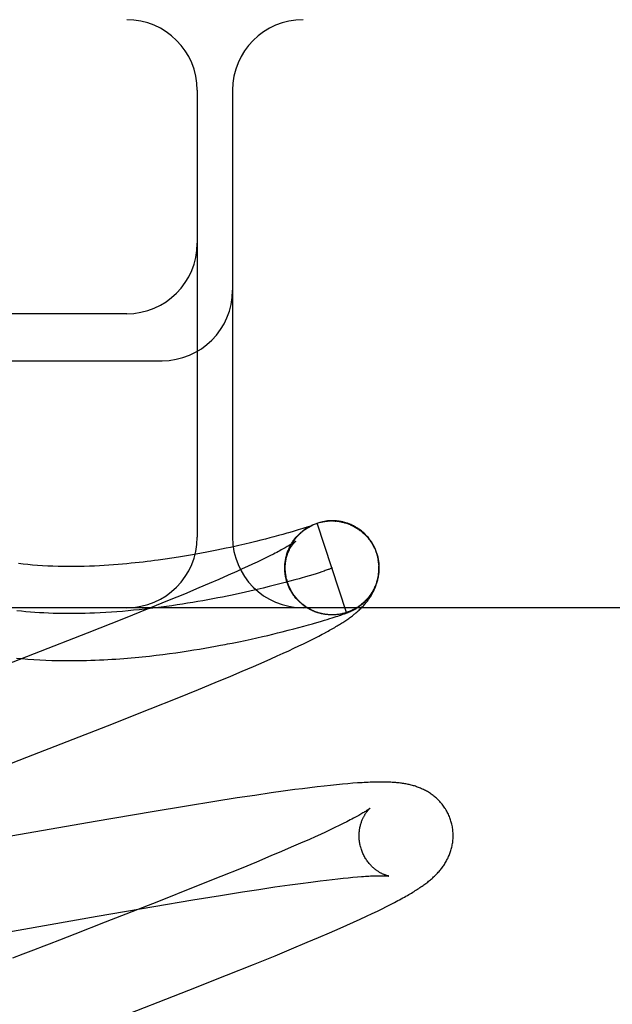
# Model space of a CAD drawing. Header units: inches. Extents: x 0 to 204, y 0 to 132.
# Tile 76 of 99: x 63.014 to 63.14, y 50.75 to 50.96. Entities that reach past the tile are written whole.
import ezdxf

# ---------------------------------------------------------------- set-up
doc = ezdxf.new("R2010")
doc.units = ezdxf.units.IN
doc.header["$LTSCALE"] = 11.243375
doc.header["$MEASUREMENT"] = 0
doc.linetypes.add('HIDDEN', pattern=[0.2, 0.1, -0.1])
doc.layers.add('DEFAULT_2', color=8, linetype='HIDDEN')

msp = doc.modelspace()

# ---------------------------------------------------------------- linework, layer by layer
at = {"layer": 'DEFAULT_2', "color": 8, "linetype": 'HIDDEN'}
for p, q in [((64.67401, 50.95952), (62.17903, 50.95952)), ((63.05151, 50.94452), (63.05151, 50.84952)), ((63.05901, 50.94452), (63.05901, 50.84952)), ((63.03651, 50.89702), (62.92651, 50.89702)), ((62.92651, 50.88702), (63.04401, 50.88702)), ((63.07513, 50.85174), (63.07484, 50.85165)), ((63.07511, 50.85164), (63.07534, 50.85177)), ((63.07537, 50.85182), (63.07513, 50.85174)), ((63.07529, 50.85175), (63.07552, 50.85187)), ((63.07558, 50.85189), (63.07537, 50.85182)), ((63.07548, 50.85185), (63.07571, 50.85196)), ((63.07575, 50.85195), (63.07558, 50.85189)), ((63.07567, 50.85195), (63.07589, 50.85205)), ((63.07586, 50.85199), (63.07575, 50.85195)), ((63.07582, 50.85195), (63.07588, 50.85198)), ((63.07586, 50.85204), (63.07608, 50.85214)), ((63.07595, 50.85202), (63.07586, 50.85199)), ((63.07588, 50.85198), (63.07593, 50.85201)), ((63.07593, 50.85201), (63.07598, 50.85203)), ((63.07602, 50.85205), (63.07595, 50.85202)), ((63.07607, 50.85207), (63.07602, 50.85205)), ((63.07605, 50.85213), (63.07627, 50.85222)), ((63.07606, 50.85206), (63.07608, 50.85207)), ((63.07611, 50.85208), (63.07607, 50.85207)), ((63.07609, 50.85208), (63.0761, 50.85208)), ((63.07611, 50.85208), (63.07612, 50.85209)), ((63.07613, 50.85209), (63.07612, 50.85209)), ((63.07613, 50.85209), (63.07613, 50.85209)), ((63.07614, 50.85209), (63.07613, 50.85209)), ((63.08323, 50.83349), (63.07704, 50.85251)), ((63.0789, 50.85292), (63.07883, 50.85291)), ((63.0791, 50.85295), (63.07903, 50.85294)), ((63.07931, 50.85297), (63.07924, 50.85296)), ((63.07964, 50.85297), (63.07984, 50.85298)), ((63.08004, 50.85298), (63.08025, 50.85298)), ((63.08086, 50.85295), (63.08106, 50.85294)), ((63.081, 50.85297), (63.08087, 50.85298)), ((63.08106, 50.85296), (63.08127, 50.85293)), ((63.08147, 50.85291), (63.08167, 50.85288)), ((63.0688, 50.84986), (63.06777, 50.84958)), ((63.06972, 50.85011), (63.0688, 50.84986)), ((63.07055, 50.85035), (63.06972, 50.85011)), ((63.07094, 50.85046), (63.07055, 50.85035)), ((63.07167, 50.85067), (63.07094, 50.85046)), ((63.07233, 50.85087), (63.07167, 50.85067)), ((63.07294, 50.85105), (63.07233, 50.85087)), ((63.07348, 50.85121), (63.07294, 50.85105)), ((63.07397, 50.85137), (63.07348, 50.85121)), ((63.07439, 50.8515), (63.07397, 50.85137)), ((63.07493, 50.85154), (63.07516, 50.85167)), ((63.05948, 50.84756), (63.05857, 50.84736)), ((63.06036, 50.84776), (63.05948, 50.84756)), ((63.06162, 50.84805), (63.06036, 50.84776)), ((63.06281, 50.84833), (63.06162, 50.84805)), ((63.06394, 50.8486), (63.06281, 50.84833)), ((63.065, 50.84887), (63.06394, 50.8486)), ((63.066, 50.84912), (63.065, 50.84887)), ((63.06692, 50.84936), (63.066, 50.84912)), ((63.06777, 50.84958), (63.06692, 50.84936)), ((63.04879, 50.84548), (63.04749, 50.84527)), ((63.05004, 50.8457), (63.04879, 50.84548)), ((63.05124, 50.84591), (63.05004, 50.8457)), ((63.05239, 50.84612), (63.05124, 50.84591)), ((63.05351, 50.84633), (63.05239, 50.84612)), ((63.0546, 50.84654), (63.05351, 50.84633)), ((63.05564, 50.84675), (63.0546, 50.84654)), ((63.05665, 50.84696), (63.05564, 50.84675)), ((63.05763, 50.84716), (63.05665, 50.84696)), ((63.05857, 50.84736), (63.05763, 50.84716)), ((63.06695, 50.84554), (63.06612, 50.84512)), ((63.06772, 50.84593), (63.06695, 50.84554)), ((63.07042, 50.84536), (63.0705, 50.8456)), ((63.07047, 50.84556), (63.07056, 50.8458)), ((63.07052, 50.84577), (63.07062, 50.846)), ((63.07059, 50.84597), (63.07068, 50.8462)), ((63.07065, 50.84617), (63.07075, 50.84639)), ((63.07072, 50.84637), (63.07082, 50.84659)), ((63.07079, 50.84657), (63.07087, 50.84677)), ((63.08963, 50.84611), (63.08977, 50.84566)), ((63.08996, 50.84529), (63.08973, 50.8461)), ((63.08977, 50.84566), (63.09002, 50.84453)), ((63.04613, 50.84506), (63.0447, 50.84485)), ((63.04749, 50.84527), (63.04613, 50.84506)), ((63.06327, 50.84376), (63.06221, 50.84327)), ((63.06428, 50.84424), (63.06327, 50.84376)), ((63.06523, 50.84469), (63.06428, 50.84424)), ((63.06612, 50.84512), (63.06523, 50.84469)), ((63.05807, 50.84141), (63.0561, 50.84055)), ((63.05992, 50.84223), (63.05807, 50.84141)), ((63.06109, 50.84276), (63.05992, 50.84223)), ((63.06221, 50.84327), (63.06109, 50.84276)), ((63.07018, 50.84211), (63.07015, 50.84241)), ((63.07016, 50.84258), (63.07016, 50.84294)), ((63.07016, 50.84235), (63.07016, 50.84274)), ((63.0702, 50.84188), (63.07017, 50.8422)), ((63.07531, 50.84132), (63.0745, 50.84108)), ((63.07607, 50.84155), (63.07531, 50.84132)), ((63.07677, 50.84176), (63.07607, 50.84155)), ((63.07741, 50.84197), (63.07677, 50.84176)), ((63.07799, 50.84215), (63.07741, 50.84197)), ((63.07851, 50.84233), (63.07799, 50.84215)), ((63.05401, 50.83965), (63.05183, 50.83872)), ((63.0561, 50.84055), (63.05401, 50.83965)), ((63.06795, 50.8393), (63.06677, 50.839)), ((63.06909, 50.83959), (63.06795, 50.8393)), ((63.07018, 50.83988), (63.06909, 50.83959)), ((63.07123, 50.84016), (63.07018, 50.83988)), ((63.0705, 50.84032), (63.07034, 50.84098)), ((63.07223, 50.84043), (63.07123, 50.84016)), ((63.07317, 50.8407), (63.07223, 50.84043)), ((63.04876, 50.83744), (63.04551, 50.8361)), ((63.05183, 50.83872), (63.04876, 50.83744)), ((63.06554, 50.8387), (63.06428, 50.8384)), ((63.06677, 50.839), (63.06554, 50.8387)), ((63.07182, 50.83748), (63.07167, 50.83768)), ((63.07193, 50.83731), (63.07178, 50.83751)), ((63.07205, 50.83714), (63.07189, 50.83733)), ((63.07217, 50.83698), (63.07201, 50.83716)), ((63.04551, 50.8361), (63.04123, 50.83436)), ((63.0723, 50.83681), (63.07214, 50.837)), ((63.07243, 50.83665), (63.07226, 50.83683)), ((63.07256, 50.83649), (63.07239, 50.83667)), ((63.0727, 50.83634), (63.07252, 50.83651)), ((63.07284, 50.83619), (63.07266, 50.83636)), ((63.07298, 50.83604), (63.0728, 50.8362)), ((63.07312, 50.83589), (63.07294, 50.83605)), ((63.07327, 50.83575), (63.07309, 50.83591)), ((63.07342, 50.83561), (63.07323, 50.83576)), ((63.07358, 50.83547), (63.07338, 50.83562)), ((63.07373, 50.83533), (63.07354, 50.83548)), ((63.07389, 50.8352), (63.0737, 50.83535)), ((63.07405, 50.83508), (63.07386, 50.83522)), ((63.07422, 50.83495), (63.07402, 50.83509)), ((63.07439, 50.83483), (63.07418, 50.83496)), ((63.92651, 50.83452), (62.92651, 50.83452)), ((63.04123, 50.83436), (63.03579, 50.83217)), ((63.07455, 50.83471), (63.07435, 50.83484)), ((63.07473, 50.8346), (63.07452, 50.83472)), ((63.0749, 50.83449), (63.07469, 50.83461)), ((63.07508, 50.83438), (63.07487, 50.8345)), ((63.07526, 50.83428), (63.07504, 50.83439)), ((63.07544, 50.83418), (63.07522, 50.83429)), ((63.07562, 50.83409), (63.0754, 50.83419)), ((63.0758, 50.83399), (63.07559, 50.83409)), ((63.07599, 50.83391), (63.07577, 50.834)), ((63.07618, 50.83382), (63.07596, 50.83391)), ((63.07637, 50.83374), (63.07615, 50.83383)), ((63.07656, 50.83367), (63.07634, 50.83375)), ((63.07675, 50.83359), (63.07653, 50.83367)), ((63.07695, 50.83353), (63.07673, 50.8336)), ((63.07714, 50.83346), (63.07692, 50.83353)), ((63.07734, 50.8334), (63.07712, 50.83347)), ((63.07754, 50.83335), (63.07732, 50.83341)), ((63.07778, 50.8333), (63.07754, 50.83335)), ((63.07822, 50.8332), (63.07794, 50.83325)), ((63.07855, 50.83313), (63.07832, 50.83317)), ((63.07875, 50.8331), (63.07853, 50.83313)), ((63.07927, 50.83305), (63.07915, 50.83306)), ((63.07955, 50.83302), (63.07935, 50.83303)), ((63.07962, 50.83302), (63.07936, 50.83303)), ((63.07951, 50.83303), (63.07939, 50.83304)), ((63.08005, 50.83301), (63.07995, 50.83301)), ((63.08038, 50.833), (63.08017, 50.833)), ((63.08059, 50.83301), (63.08039, 50.833)), ((63.08051, 50.83301), (63.08043, 50.83301)), ((63.08079, 50.83302), (63.08059, 50.83301)), ((63.08067, 50.83302), (63.08059, 50.83301)), ((63.08082, 50.83302), (63.0806, 50.83301)), ((63.08089, 50.83303), (63.08082, 50.83302)), ((63.08162, 50.83311), (63.08141, 50.83308)), ((63.08173, 50.83286), (63.08203, 50.83296)), ((63.08203, 50.83296), (63.08231, 50.83306)), ((63.08231, 50.83306), (63.0825, 50.83313)), ((63.0825, 50.83313), (63.08269, 50.83319)), ((63.08269, 50.83319), (63.08286, 50.83326)), ((63.08286, 50.83326), (63.08303, 50.83332)), ((63.08303, 50.83332), (63.0832, 50.83338)), ((63.0832, 50.83338), (63.08331, 50.83342)), ((63.08331, 50.83342), (63.08341, 50.83346)), ((63.08341, 50.83346), (63.08351, 50.8335)), ((63.08351, 50.8335), (63.08361, 50.83354)), ((63.08361, 50.83354), (63.0837, 50.83358)), ((63.0837, 50.83358), (63.0838, 50.83362)), ((63.0838, 50.83362), (63.08389, 50.83366)), ((63.08389, 50.83366), (63.08398, 50.8337)), ((63.08398, 50.8337), (63.08407, 50.83374)), ((63.08407, 50.83374), (63.08417, 50.83378)), ((63.08417, 50.83378), (63.08427, 50.83383)), ((63.03579, 50.83217), (63.02808, 50.82912)), ((63.07419, 50.8306), (63.07515, 50.83087)), ((63.07515, 50.83087), (63.07604, 50.83112)), ((63.07604, 50.83112), (63.07646, 50.83124)), ((63.07646, 50.83124), (63.07724, 50.83146)), ((63.07724, 50.83146), (63.07794, 50.83167)), ((63.07794, 50.83167), (63.07859, 50.83186)), ((63.07859, 50.83186), (63.07917, 50.83204)), ((63.07917, 50.83204), (63.07971, 50.83221)), ((63.07971, 50.83221), (63.0802, 50.83236)), ((63.0802, 50.83236), (63.08065, 50.8325)), ((63.08065, 50.8325), (63.08104, 50.83263)), ((63.08104, 50.83263), (63.0814, 50.83275)), ((63.0814, 50.83275), (63.08173, 50.83286)), ((63.02808, 50.82912), (63.01678, 50.8247)), ((63.06649, 50.82865), (63.06757, 50.8289)), ((63.06757, 50.8289), (63.06861, 50.82916)), ((63.06861, 50.82916), (63.0696, 50.8294)), ((63.0696, 50.8294), (63.07085, 50.82972)), ((63.07085, 50.82972), (63.07204, 50.83002)), ((63.07204, 50.83002), (63.07315, 50.83032)), ((63.07315, 50.83032), (63.07419, 50.8306)), ((63.07737, 50.82851), (63.07807, 50.82887)), ((63.05644, 50.82653), (63.05746, 50.82672)), ((63.05894, 50.82701), (63.06035, 50.8273)), ((63.06035, 50.8273), (63.06169, 50.82758)), ((63.06169, 50.82758), (63.06297, 50.82785)), ((63.06297, 50.82785), (63.06419, 50.82812)), ((63.06419, 50.82812), (63.06537, 50.82839)), ((63.06537, 50.82839), (63.06649, 50.82865)), ((63.07311, 50.82639), (63.07408, 50.82686)), ((63.07408, 50.82686), (63.07499, 50.8273)), ((63.07499, 50.8273), (63.07583, 50.82772)), ((63.07583, 50.82772), (63.07663, 50.82812)), ((63.07663, 50.82812), (63.07737, 50.82851)), ((63.01678, 50.8247), (63.00818, 50.82136)), ((63.04279, 50.82443), (63.04422, 50.8246)), ((63.04422, 50.8246), (63.04561, 50.82478)), ((63.04561, 50.82478), (63.04695, 50.82497)), ((63.04695, 50.82497), (63.04827, 50.82516)), ((63.04827, 50.82516), (63.04954, 50.82535)), ((63.04954, 50.82535), (63.05078, 50.82554)), ((63.05078, 50.82554), (63.05198, 50.82574)), ((63.05198, 50.82574), (63.05315, 50.82594)), ((63.05315, 50.82594), (63.05428, 50.82613)), ((63.05428, 50.82613), (63.05537, 50.82633)), ((63.05537, 50.82633), (63.05644, 50.82653)), ((63.06851, 50.82427), (63.06978, 50.82484)), ((63.06978, 50.82484), (63.07096, 50.82539)), ((63.07096, 50.82539), (63.07207, 50.8259)), ((63.07207, 50.8259), (63.07311, 50.82639)), ((63.04133, 50.82426), (63.04279, 50.82443)), ((63.06344, 50.82204), (63.06572, 50.82303)), ((63.06572, 50.82303), (63.06716, 50.82366)), ((63.06716, 50.82366), (63.06851, 50.82427)), ((63.05865, 50.82), (63.06108, 50.82103)), ((63.06108, 50.82103), (63.06344, 50.82204)), ((63.05178, 50.81716), (63.05529, 50.8186)), ((63.05529, 50.8186), (63.05865, 50.82)), ((63.0472, 50.8153), (63.05178, 50.81716)), ((63.04147, 50.81301), (63.0472, 50.8153)), ((63.03241, 50.80943), (63.04147, 50.81301)), ((63.01528, 50.80277), (63.03241, 50.80943)), ((63.06981, 50.79552), (63.06726, 50.79516)), ((63.07229, 50.79585), (63.06981, 50.79552)), ((63.07391, 50.79606), (63.07229, 50.79585)), ((63.07549, 50.79626), (63.07391, 50.79606)), ((63.07703, 50.79645), (63.07549, 50.79626)), ((63.07849, 50.79661), (63.07703, 50.79645)), ((63.07987, 50.79676), (63.07849, 50.79661)), ((63.08116, 50.7969), (63.07987, 50.79676)), ((63.08238, 50.79701), (63.08116, 50.7969)), ((63.08353, 50.79711), (63.08238, 50.79701)), ((63.0846, 50.7972), (63.08353, 50.79711)), ((63.05524, 50.79333), (63.04923, 50.79236)), ((63.06003, 50.79408), (63.05524, 50.79333)), ((63.06372, 50.79464), (63.06003, 50.79408)), ((63.06726, 50.79516), (63.06372, 50.79464)), ((63.04189, 50.79114), (63.02977, 50.78907)), ((63.04923, 50.79236), (63.04189, 50.79114)), ((63.02977, 50.78907), (62.98881, 50.78192)), ((63.08331, 50.78903), (63.08253, 50.78864)), ((63.07878, 50.78684), (63.0777, 50.78634)), ((63.0798, 50.78732), (63.07878, 50.78684)), ((63.08077, 50.78778), (63.0798, 50.78732)), ((63.08168, 50.78822), (63.08077, 50.78778)), ((63.08253, 50.78864), (63.08168, 50.78822)), ((63.07538, 50.78529), (63.0735, 50.78446)), ((63.07657, 50.78582), (63.07538, 50.78529)), ((63.0777, 50.78634), (63.07657, 50.78582)), ((63.0694, 50.78269), (63.06719, 50.78175)), ((63.0715, 50.78359), (63.0694, 50.78269)), ((63.0735, 50.78446), (63.0715, 50.78359)), ((63.06719, 50.78175), (63.06409, 50.78046)), ((63.06082, 50.77911), (63.0565, 50.77736)), ((63.06409, 50.78046), (63.06082, 50.77911)), ((63.0565, 50.77736), (63.05102, 50.77516)), ((63.07564, 50.77622), (63.07768, 50.77648)), ((63.07768, 50.77648), (63.07898, 50.77663)), ((63.07898, 50.77663), (63.08022, 50.77678)), ((63.08022, 50.77678), (63.08141, 50.77691)), ((63.08141, 50.77691), (63.08254, 50.77703)), ((63.08254, 50.77703), (63.08361, 50.77714)), ((63.08361, 50.77714), (63.08462, 50.77723)), ((63.08462, 50.77723), (63.08556, 50.77731)), ((63.05102, 50.77516), (63.04327, 50.77209)), ((63.0611, 50.77411), (63.06464, 50.77465)), ((63.06464, 50.77465), (63.06802, 50.77516)), ((63.06802, 50.77516), (63.07121, 50.77562)), ((63.07121, 50.77562), (63.07348, 50.77593)), ((63.07348, 50.77593), (63.07564, 50.77622)), ((63.0423, 50.77102), (63.05058, 50.77241)), ((63.05058, 50.77241), (63.05645, 50.77337)), ((63.05645, 50.77337), (63.0611, 50.77411)), ((63.03023, 50.76895), (63.0423, 50.77102)), ((63.04327, 50.77209), (63.03191, 50.76765)), ((63.08984, 50.77005), (63.09085, 50.77055)), ((63.09085, 50.77055), (63.09178, 50.77101)), ((63.09178, 50.77101), (63.09264, 50.77145)), ((63.09264, 50.77145), (63.09344, 50.77186)), ((62.99868, 50.76343), (63.03023, 50.76895)), ((63.08477, 50.76769), (63.08617, 50.76833)), ((63.08617, 50.76833), (63.0875, 50.76894)), ((63.0875, 50.76894), (63.08872, 50.76952)), ((63.08872, 50.76952), (63.08984, 50.77005)), ((63.03191, 50.76765), (63.02546, 50.76515)), ((63.07966, 50.76543), (63.08191, 50.76641)), ((63.08191, 50.76641), (63.08336, 50.76706)), ((63.08336, 50.76706), (63.08477, 50.76769)), ((63.02546, 50.76515), (63.02218, 50.76388)), ((63.0749, 50.7634), (63.07732, 50.76443)), ((63.07732, 50.76443), (63.07966, 50.76543)), ((63.01887, 50.7626), (63.01665, 50.76174)), ((63.06805, 50.76056), (63.07155, 50.762)), ((63.07155, 50.762), (63.0749, 50.7634)), ((63.06349, 50.75871), (63.06805, 50.76056)), ((63.05776, 50.75642), (63.06349, 50.75871)), ((63.04973, 50.75324), (63.05776, 50.75642))]:
    msp.add_line(p, q, dxfattribs=at)
for points in [[(63.07072, 50.83989), (63.07066, 50.84006), (63.0706, 50.84028), (63.07054, 50.84049), (63.07049, 50.8407), (63.07044, 50.84092), (63.0704, 50.84114), (63.07036, 50.84135), (63.07033, 50.84157), (63.0703, 50.84179), (63.07027, 50.84201), (63.07025, 50.84223), (63.07024, 50.84245), (63.07023, 50.84267), (63.07022, 50.84289), (63.07022, 50.84311), (63.07023, 50.84333), (63.07024, 50.84355), (63.07025, 50.84377), (63.07027, 50.84399), (63.0703, 50.84421), (63.07033, 50.84443), (63.07036, 50.84465), (63.0704, 50.84487), (63.07044, 50.84508), (63.07049, 50.8453), (63.07055, 50.84551), (63.0706, 50.84573), (63.07067, 50.84594), (63.07073, 50.84615), (63.07081, 50.84635), (63.07088, 50.84656), (63.07096, 50.84677), (63.07105, 50.84697), (63.07114, 50.84717), (63.07123, 50.84737), (63.07133, 50.84756), (63.07143, 50.84775), (63.07153, 50.84793), (63.07163, 50.84811), (63.07174, 50.84828), (63.07184, 50.84845), (63.07195, 50.8486), (63.07205, 50.84876), (63.07216, 50.8489), (63.07226, 50.84904), (63.07237, 50.84918), (63.07247, 50.84931), (63.07258, 50.84944), (63.07269, 50.84956), (63.07279, 50.84968), (63.0729, 50.84979), (63.073, 50.8499), (63.0731, 50.85001), (63.07321, 50.85011), (63.07331, 50.85021), (63.07341, 50.85031), (63.07351, 50.8504), (63.07361, 50.85049), (63.0737, 50.85057), (63.0738, 50.85065), (63.07389, 50.85073), (63.07398, 50.8508), (63.07407, 50.85087), (63.07416, 50.85094), (63.07425, 50.85101), (63.07433, 50.85107), (63.07442, 50.85113), (63.07449, 50.85118), (63.07457, 50.85124), (63.07465, 50.85129), (63.07472, 50.85133), (63.07479, 50.85138), (63.07485, 50.85142), (63.07491, 50.85146), (63.07497, 50.85149), (63.07503, 50.85153), (63.07509, 50.85156), (63.07514, 50.85159), (63.07519, 50.85162), (63.07524, 50.85165), (63.07529, 50.85168), (63.07534, 50.8517), (63.07538, 50.85173), (63.07543, 50.85175), (63.07547, 50.85178), (63.07551, 50.8518), (63.07556, 50.85182), (63.0756, 50.85184), (63.07564, 50.85186), (63.07568, 50.85188), (63.07571, 50.8519), (63.07575, 50.85192), (63.07578, 50.85194), (63.07582, 50.85195)], [(63.07598, 50.85203), (63.07603, 50.85205), (63.07605, 50.85206)], [(63.07625, 50.85221), (63.07644, 50.85229), (63.07664, 50.85237), (63.07684, 50.85244)], [(63.07665, 50.85237), (63.07685, 50.85244), (63.07704, 50.85251)], [(63.07704, 50.85251), (63.07724, 50.85257), (63.07743, 50.85262), (63.07763, 50.85268), (63.07783, 50.85272), (63.07802, 50.85277), (63.07822, 50.85281), (63.07842, 50.85284), (63.07862, 50.85288), (63.07883, 50.8529), (63.07903, 50.85293), (63.07923, 50.85295)], [(63.07704, 50.85251), (63.07724, 50.85257), (63.07743, 50.85263), (63.07763, 50.85268), (63.07783, 50.85273), (63.07802, 50.85277), (63.07822, 50.85282), (63.07842, 50.85285), (63.07863, 50.85289), (63.0788, 50.85291)], [(63.07883, 50.85291), (63.07903, 50.85294), (63.07923, 50.85296), (63.07944, 50.85298), (63.07964, 50.85299)], [(63.07954, 50.85298), (63.07946, 50.85298), (63.07938, 50.85297)], [(63.07979, 50.853), (63.0797, 50.85299), (63.07962, 50.85299)], [(63.07998, 50.853), (63.07988, 50.853), (63.07964, 50.85299)], [(63.08018, 50.853), (63.08008, 50.853), (63.07984, 50.853)], [(63.0804, 50.853), (63.08029, 50.853), (63.08005, 50.853)], [(63.08075, 50.85299), (63.08063, 50.853), (63.08051, 50.853), (63.08025, 50.853)], [(63.08045, 50.85299), (63.08066, 50.85299), (63.08086, 50.85297)], [(63.0814, 50.85293), (63.08126, 50.85295), (63.08113, 50.85296), (63.08086, 50.85297)], [(63.08126, 50.85291), (63.08147, 50.85289), (63.08167, 50.85286), (63.08187, 50.85282), (63.08207, 50.85279), (63.08227, 50.85274), (63.08247, 50.8527), (63.08267, 50.85265), (63.08286, 50.85259), (63.08306, 50.85254), (63.08325, 50.85247), (63.08344, 50.85241), (63.08364, 50.85234), (63.08383, 50.85226), (63.08401, 50.85219), (63.0842, 50.8521), (63.08439, 50.85202), (63.08457, 50.85193), (63.08475, 50.85184), (63.08493, 50.85174), (63.08511, 50.85164), (63.08528, 50.85154), (63.08546, 50.85143), (63.08563, 50.85132), (63.0858, 50.85121), (63.08596, 50.85109), (63.08613, 50.85097), (63.08629, 50.85084), (63.08645, 50.85072), (63.08661, 50.85059), (63.08676, 50.85045), (63.08691, 50.85032), (63.08706, 50.85018), (63.0872, 50.85003), (63.08735, 50.84989), (63.08749, 50.84974), (63.08762, 50.84959), (63.08776, 50.84944), (63.08789, 50.84928), (63.08801, 50.84912), (63.08814, 50.84896), (63.08826, 50.8488), (63.08837, 50.84863), (63.08849, 50.84846)], [(63.08183, 50.85287), (63.08168, 50.85289), (63.08154, 50.85291), (63.08127, 50.85293)], [(63.08973, 50.8461), (63.08967, 50.84628), (63.0896, 50.84648), (63.08952, 50.84669), (63.08943, 50.84689), (63.08935, 50.84709), (63.08925, 50.84729), (63.08916, 50.84749), (63.08906, 50.84768), (63.08895, 50.84787), (63.08884, 50.84806), (63.08873, 50.84825), (63.08861, 50.84844), (63.08849, 50.84862), (63.08837, 50.8488), (63.08824, 50.84898), (63.08811, 50.84915), (63.08797, 50.84932), (63.08783, 50.84949), (63.08768, 50.84966), (63.08754, 50.84982), (63.08738, 50.84998), (63.08723, 50.85013), (63.08707, 50.85028), (63.08691, 50.85043), (63.08675, 50.85058), (63.08658, 50.85072), (63.08641, 50.85086), (63.08624, 50.85099), (63.08606, 50.85112), (63.08588, 50.85124), (63.0857, 50.85137), (63.08551, 50.85148), (63.08533, 50.8516), (63.08514, 50.85171), (63.08495, 50.85181), (63.08476, 50.85191), (63.08457, 50.85201), (63.08437, 50.8521), (63.08418, 50.85218), (63.08399, 50.85226), (63.08381, 50.85234), (63.08362, 50.8524), (63.08344, 50.85247), (63.08327, 50.85253), (63.0831, 50.85258), (63.08293, 50.85263), (63.08276, 50.85267), (63.0826, 50.85271), (63.08244, 50.85275), (63.08228, 50.85279), (63.08213, 50.85282), (63.08198, 50.85285), (63.08167, 50.85288)], [(63.08187, 50.85285), (63.08207, 50.85281), (63.08227, 50.85277), (63.08247, 50.85272), (63.08267, 50.85267), (63.08287, 50.85262), (63.08306, 50.85256), (63.08325, 50.8525), (63.08345, 50.85243), (63.08364, 50.85236), (63.08383, 50.85229), (63.08402, 50.85221), (63.0842, 50.85213), (63.08439, 50.85204), (63.08457, 50.85195), (63.08476, 50.85186), (63.08493, 50.85176)], [(63.07089, 50.84678), (63.07097, 50.84697), (63.07106, 50.84716), (63.07115, 50.84734), (63.07124, 50.84753), (63.07133, 50.84771), (63.07143, 50.84789), (63.07153, 50.84807), (63.07164, 50.84825), (63.07175, 50.84843), (63.07186, 50.8486), (63.07198, 50.84877), (63.0721, 50.84894), (63.07223, 50.8491), (63.07235, 50.84926), (63.07249, 50.84942), (63.07262, 50.84958), (63.07276, 50.84974), (63.0729, 50.84989), (63.07304, 50.85004), (63.07319, 50.85018), (63.07334, 50.85032), (63.07349, 50.85046), (63.07364, 50.8506), (63.0738, 50.85073), (63.07396, 50.85086), (63.07413, 50.85099), (63.07429, 50.85111), (63.07446, 50.85123), (63.07463, 50.85135), (63.07481, 50.85146), (63.07498, 50.85157)], [(63.07153, 50.8481), (63.07164, 50.84828), (63.07176, 50.84846), (63.07187, 50.84863), (63.07199, 50.84881), (63.07212, 50.84898), (63.07225, 50.84915), (63.07238, 50.84931), (63.07252, 50.84948), (63.07266, 50.84964), (63.0728, 50.84979), (63.07294, 50.84995), (63.07309, 50.8501), (63.07325, 50.85025), (63.0734, 50.85039), (63.07356, 50.85053), (63.07372, 50.85067), (63.07388, 50.85081), (63.07405, 50.85094), (63.07422, 50.85106), (63.07439, 50.85119), (63.07457, 50.85131), (63.07475, 50.85142), (63.07493, 50.85154)], [(63.07484, 50.85165), (63.07449, 50.85153), (63.07439, 50.8515)], [(63.07244, 50.84867), (63.07243, 50.84867), (63.07242, 50.84866), (63.0724, 50.84864), (63.07238, 50.84862), (63.07234, 50.84859), (63.0723, 50.84856), (63.07224, 50.84852), (63.07218, 50.84848), (63.0721, 50.84842), (63.07202, 50.84836), (63.07192, 50.8483), (63.07181, 50.84822), (63.07169, 50.84815), (63.07155, 50.84806), (63.0714, 50.84796), (63.07124, 50.84786), (63.07106, 50.84775), (63.07086, 50.84764), (63.07065, 50.84751), (63.07043, 50.84738), (63.07019, 50.84725), (63.06994, 50.8471), (63.06967, 50.84696), (63.06938, 50.8468), (63.06908, 50.84664), (63.06876, 50.84647), (63.06843, 50.84629), (63.06809, 50.84611), (63.06772, 50.84593)], [(63.07015, 50.84281), (63.07015, 50.84303), (63.07016, 50.84326), (63.07018, 50.84348), (63.07019, 50.8437), (63.07022, 50.84391), (63.07024, 50.84412), (63.07028, 50.84433), (63.07031, 50.84453), (63.07035, 50.84473), (63.0704, 50.84492), (63.07044, 50.84511), (63.07049, 50.84529), (63.07055, 50.84547), (63.0706, 50.84564), (63.07066, 50.84581), (63.07072, 50.84597), (63.07078, 50.84612), (63.07084, 50.84627), (63.0709, 50.84642), (63.07097, 50.84656), (63.07103, 50.8467), (63.0711, 50.84683), (63.07116, 50.84696), (63.07123, 50.84708), (63.0713, 50.84719), (63.07136, 50.84731), (63.07143, 50.84742), (63.07149, 50.84752), (63.07156, 50.84762), (63.07162, 50.84771), (63.07169, 50.8478), (63.07175, 50.84789), (63.07181, 50.84797), (63.07187, 50.84805), (63.07193, 50.84812), (63.07198, 50.84819), (63.07204, 50.84826), (63.07209, 50.84832), (63.07214, 50.84837), (63.07219, 50.84842), (63.07223, 50.84847), (63.07227, 50.84851), (63.07231, 50.84855), (63.07234, 50.84858), (63.07237, 50.84861), (63.07239, 50.84863), (63.07241, 50.84865), (63.07243, 50.84866), (63.07244, 50.84867), (63.07244, 50.84867)], [(63.08762, 50.8496), (63.08776, 50.84944), (63.08789, 50.84929), (63.08801, 50.84913), (63.08814, 50.84896), (63.08826, 50.8488), (63.08837, 50.84863), (63.08849, 50.84846)], [(63.08849, 50.84846), (63.08856, 50.84835), (63.08864, 50.84823), (63.08871, 50.8481), (63.08879, 50.84798), (63.08887, 50.84784), (63.08895, 50.8477), (63.08902, 50.84756), (63.0891, 50.84741), (63.08917, 50.84725), (63.08925, 50.8471), (63.08932, 50.84694), (63.08939, 50.84678), (63.08945, 50.84661), (63.08952, 50.84645), (63.08958, 50.84628), (63.08963, 50.84611)], [(63.0447, 50.84485), (63.04321, 50.84464), (63.04244, 50.84454), (63.04165, 50.84444), (63.04084, 50.84434), (63.04001, 50.84424), (63.03917, 50.84414), (63.03831, 50.84405), (63.03743, 50.84396), (63.03653, 50.84387), (63.03561, 50.84379), (63.03467, 50.84371), (63.03371, 50.84364), (63.03272, 50.84357), (63.03171, 50.8435), (63.03068, 50.84344), (63.02963, 50.84339), (63.02857, 50.84335), (63.02748, 50.84332), (63.02638, 50.84329), (63.02528, 50.84328), (63.02416, 50.84327), (63.02305, 50.84328), (63.02192, 50.8433), (63.02081, 50.84334), (63.0197, 50.84338), (63.0186, 50.84344), (63.01753, 50.84351), (63.01648, 50.84359), (63.01546, 50.84368), (63.01447, 50.84378), (63.01351, 50.84389)], [(63.07015, 50.84241), (63.07014, 50.84262), (63.07014, 50.84283), (63.07013, 50.84305), (63.07014, 50.84326), (63.07015, 50.84347), (63.07016, 50.84368), (63.07017, 50.84389), (63.0702, 50.8441), (63.07022, 50.84431), (63.07025, 50.84452), (63.07029, 50.84473), (63.07032, 50.84494), (63.07037, 50.84515), (63.07042, 50.84536)], [(63.07016, 50.84294), (63.07016, 50.84315), (63.07016, 50.84336), (63.07017, 50.84356), (63.07019, 50.84377), (63.0702, 50.84398), (63.07023, 50.84418), (63.07025, 50.84439), (63.07028, 50.84459), (63.07032, 50.8448), (63.07036, 50.845), (63.0704, 50.8452), (63.07045, 50.8454)], [(63.07904, 50.82939), (63.07935, 50.82956), (63.07964, 50.82972), (63.07993, 50.82989), (63.08021, 50.83004), (63.08048, 50.8302), (63.08075, 50.83035), (63.08101, 50.83051), (63.08126, 50.83066), (63.08151, 50.83081), (63.08175, 50.83095), (63.08198, 50.8311), (63.08221, 50.83124), (63.08244, 50.83139), (63.08266, 50.83153), (63.08288, 50.83168), (63.0831, 50.83182), (63.08331, 50.83196), (63.08352, 50.83211), (63.08372, 50.83225), (63.08392, 50.83239), (63.08412, 50.83253), (63.08431, 50.83268), (63.0845, 50.83282), (63.08469, 50.83297), (63.08488, 50.83312), (63.08506, 50.83326), (63.08524, 50.83341), (63.08542, 50.83357), (63.0856, 50.83372), (63.08577, 50.83387), (63.08595, 50.83403), (63.08612, 50.83419), (63.08629, 50.83435), (63.08645, 50.83452), (63.08662, 50.83468), (63.08678, 50.83485), (63.08694, 50.83502), (63.08709, 50.8352), (63.08725, 50.83537), (63.0874, 50.83555), (63.08754, 50.83573), (63.08769, 50.83591), (63.08783, 50.8361), (63.08796, 50.83629), (63.0881, 50.83647), (63.08823, 50.83667), (63.08835, 50.83686), (63.08848, 50.83706), (63.0886, 50.83726), (63.08871, 50.83746), (63.08882, 50.83767), (63.08893, 50.83788), (63.08904, 50.83809), (63.08914, 50.83831), (63.08923, 50.83852), (63.08933, 50.83874), (63.08941, 50.83896), (63.0895, 50.83919), (63.08958, 50.83941), (63.08965, 50.83965), (63.08972, 50.83988), (63.08978, 50.84011), (63.08984, 50.84035), (63.0899, 50.84059), (63.08995, 50.84083), (63.08999, 50.84108), (63.09003, 50.84132), (63.09006, 50.84157), (63.09009, 50.84182), (63.09011, 50.84207), (63.09013, 50.84232), (63.09014, 50.84258), (63.09014, 50.84283), (63.09014, 50.84309), (63.09013, 50.84343)], [(63.08427, 50.83383), (63.08432, 50.83385), (63.08437, 50.83387), (63.08442, 50.8339), (63.08447, 50.83392), (63.08453, 50.83395), (63.08458, 50.83398), (63.08464, 50.834), (63.08469, 50.83403), (63.08475, 50.83406), (63.08481, 50.83409), (63.08486, 50.83412), (63.08492, 50.83415), (63.08498, 50.83418), (63.08504, 50.83422), (63.0851, 50.83425), (63.08516, 50.83428), (63.08522, 50.83432), (63.08528, 50.83436), (63.08535, 50.83439), (63.08541, 50.83443), (63.08548, 50.83448), (63.08555, 50.83452), (63.08562, 50.83457), (63.0857, 50.83462), (63.08578, 50.83467), (63.08586, 50.83472), (63.08594, 50.83478), (63.08603, 50.83484), (63.08612, 50.83491), (63.08621, 50.83498), (63.0863, 50.83505), (63.0864, 50.83512), (63.0865, 50.8352), (63.0866, 50.83528), (63.0867, 50.83537), (63.0868, 50.83546), (63.08691, 50.83555), (63.08701, 50.83565), (63.08712, 50.83575), (63.08723, 50.83585), (63.08734, 50.83596), (63.08745, 50.83608), (63.08756, 50.83619), (63.08767, 50.83632), (63.08778, 50.83644), (63.08789, 50.83658), (63.08801, 50.83671), (63.08812, 50.83685), (63.08823, 50.837), (63.08834, 50.83716), (63.08846, 50.83732), (63.08857, 50.83748), (63.08868, 50.83766), (63.0888, 50.83784), (63.08891, 50.83803), (63.08901, 50.83822), (63.08912, 50.83842), (63.08922, 50.83862), (63.08931, 50.83882), (63.0894, 50.83902), (63.08949, 50.83922), (63.08957, 50.83943), (63.08964, 50.83963), (63.08971, 50.83984), (63.08978, 50.84005), (63.08984, 50.84026), (63.0899, 50.84047), (63.08995, 50.84069), (63.09, 50.8409), (63.09005, 50.84112), (63.09009, 50.84134), (63.09012, 50.84156), (63.09015, 50.84178), (63.09017, 50.84199), (63.09019, 50.84222), (63.09021, 50.84244), (63.09022, 50.84266), (63.09022, 50.84288), (63.09022, 50.8431), (63.09022, 50.84332), (63.09021, 50.84354), (63.09019, 50.84376), (63.09018, 50.84398), (63.09015, 50.8442), (63.09012, 50.84442), (63.09009, 50.84464), (63.09005, 50.84486), (63.09001, 50.84507), (63.08996, 50.84529)], [(63.09012, 50.84361), (63.0901, 50.84386), (63.09007, 50.84412), (63.09004, 50.84438), (63.09002, 50.84453)], [(63.09003, 50.84446), (63.09006, 50.84425), (63.09008, 50.84405), (63.0901, 50.84385), (63.09011, 50.84364), (63.09013, 50.84335)], [(63.07065, 50.83989), (63.07059, 50.84009), (63.07053, 50.84029), (63.07048, 50.84049), (63.07043, 50.84069), (63.07038, 50.84089), (63.07034, 50.84109), (63.0703, 50.8413), (63.07027, 50.8415), (63.07024, 50.84171), (63.07022, 50.84191), (63.0702, 50.84212), (63.07018, 50.84232), (63.07017, 50.84253)], [(63.07031, 50.84115), (63.07027, 50.84136), (63.07024, 50.84156), (63.07021, 50.84178), (63.07019, 50.84199)], [(63.07034, 50.84098), (63.0703, 50.84118), (63.07026, 50.84141), (63.07023, 50.84165), (63.0702, 50.84188)], [(63.08013, 50.843), (63.08018, 50.843), (63.08021, 50.843), (63.08022, 50.843), (63.08022, 50.84299), (63.08021, 50.84298), (63.08019, 50.84296), (63.08015, 50.84294), (63.08009, 50.84291), (63.08001, 50.84288), (63.07991, 50.84283), (63.0798, 50.84279), (63.07966, 50.84274), (63.07951, 50.84268), (63.07934, 50.84262), (63.07916, 50.84255), (63.07896, 50.84248), (63.07874, 50.84241), (63.07851, 50.84233)], [(63.09013, 50.84323), (63.09014, 50.84302), (63.09013, 50.84282), (63.09013, 50.84261), (63.09012, 50.84241), (63.0901, 50.8422), (63.09009, 50.842), (63.09006, 50.84179), (63.09004, 50.84159), (63.09001, 50.84138), (63.08997, 50.84118), (63.08993, 50.84098), (63.08989, 50.84078), (63.08984, 50.84058), (63.08979, 50.84038), (63.08973, 50.84018), (63.08967, 50.83998), (63.08961, 50.83979), (63.08954, 50.83959), (63.08947, 50.8394), (63.08939, 50.83921), (63.08931, 50.83902), (63.08923, 50.83883), (63.08914, 50.83864), (63.08905, 50.83846), (63.08895, 50.83827), (63.08885, 50.83809), (63.08875, 50.83791), (63.08864, 50.83774), (63.08853, 50.83756), (63.08842, 50.83739), (63.0883, 50.83722), (63.08818, 50.83706), (63.08805, 50.83689), (63.08793, 50.83673), (63.08779, 50.83657), (63.08766, 50.83641), (63.08752, 50.83626), (63.08738, 50.83611), (63.08724, 50.83596), (63.08709, 50.83581), (63.08694, 50.83567), (63.08679, 50.83553), (63.08663, 50.8354), (63.08647, 50.83527), (63.08631, 50.83514), (63.08615, 50.83501), (63.08598, 50.83489), (63.08581, 50.83477), (63.08564, 50.83465), (63.08547, 50.83454), (63.08529, 50.83443), (63.08511, 50.83433), (63.08493, 50.83423), (63.08475, 50.83413), (63.08457, 50.83404), (63.08438, 50.83395), (63.08419, 50.83386), (63.084, 50.83378), (63.08381, 50.8337), (63.08362, 50.83363), (63.08342, 50.83356), (63.08323, 50.83349)], [(63.0717, 50.83766), (63.07156, 50.83786), (63.07145, 50.83803), (63.07135, 50.83822), (63.07126, 50.8384), (63.07116, 50.83858), (63.07107, 50.83877), (63.07099, 50.83896), (63.07091, 50.83915), (63.07083, 50.83934), (63.07075, 50.83953), (63.07068, 50.83973), (63.07062, 50.83992), (63.07056, 50.84012), (63.0705, 50.84032)], [(63.0716, 50.83783), (63.07149, 50.83801), (63.07139, 50.83819), (63.07129, 50.83837), (63.0712, 50.83856), (63.07111, 50.83874), (63.07102, 50.83893), (63.07094, 50.83912), (63.07086, 50.83931), (63.07079, 50.8395), (63.07072, 50.8397), (63.07065, 50.83989)], [(63.07763, 50.83334), (63.07748, 50.83339), (63.07732, 50.83343), (63.07716, 50.83348), (63.077, 50.83353), (63.07684, 50.83359), (63.07667, 50.83365), (63.0765, 50.83372), (63.07633, 50.83379), (63.07616, 50.83386), (63.07598, 50.83394), (63.0758, 50.83403), (63.07562, 50.83412), (63.07543, 50.83422), (63.07525, 50.83433), (63.07506, 50.83444), (63.07487, 50.83455), (63.07469, 50.83467), (63.07451, 50.83479), (63.07433, 50.83492), (63.07416, 50.83505), (63.07399, 50.83518), (63.07382, 50.83531), (63.07366, 50.83545), (63.0735, 50.8356), (63.07334, 50.83575), (63.07318, 50.8359), (63.07303, 50.83605), (63.07288, 50.83621), (63.07274, 50.83637), (63.07259, 50.83653), (63.07245, 50.8367), (63.07232, 50.83687), (63.07219, 50.83704), (63.07206, 50.83722), (63.07194, 50.8374), (63.07182, 50.83758), (63.0717, 50.83776), (63.07159, 50.83795), (63.07148, 50.83814), (63.07138, 50.83833), (63.07128, 50.83852), (63.07119, 50.83872), (63.0711, 50.83891), (63.07101, 50.83911), (63.07093, 50.83931), (63.07085, 50.83951), (63.07078, 50.83972), (63.07072, 50.83989)], [(63.0745, 50.84108), (63.07363, 50.84083), (63.07317, 50.8407)], [(63.06428, 50.8384), (63.06272, 50.83804), (63.06179, 50.83783), (63.06084, 50.83762), (63.05988, 50.83741), (63.0589, 50.83721), (63.0579, 50.837), (63.05689, 50.8368), (63.05586, 50.8366), (63.05483, 50.8364), (63.05377, 50.8362), (63.05271, 50.83601), (63.05163, 50.83582), (63.05055, 50.83564), (63.04945, 50.83546), (63.04834, 50.83528), (63.04722, 50.83511), (63.04609, 50.83495), (63.04496, 50.83479), (63.04381, 50.83463), (63.04266, 50.83449), (63.0415, 50.83434), (63.04033, 50.83421), (63.03916, 50.83409), (63.03798, 50.83397), (63.0368, 50.83386), (63.03561, 50.83375), (63.03442, 50.83366), (63.03323, 50.83358), (63.03203, 50.8335), (63.03084, 50.83344), (63.02964, 50.83338)], [(63.02964, 50.83338), (63.02866, 50.83335), (63.02768, 50.83332), (63.0267, 50.8333), (63.02572, 50.83328), (63.02474, 50.83327), (63.02376, 50.83328), (63.02279, 50.83329), (63.02181, 50.8333), (63.02084, 50.83333), (63.01987, 50.83336), (63.0189, 50.83341), (63.01793, 50.83346), (63.01697, 50.83352), (63.01601, 50.83359), (63.01506, 50.83368), (63.0141, 50.83377), (63.01316, 50.83387)], [(63.07794, 50.83325), (63.07772, 50.8333), (63.07752, 50.83335)], [(63.07807, 50.83323), (63.07793, 50.83327), (63.07778, 50.8333)], [(63.07834, 50.83316), (63.07812, 50.83321), (63.07792, 50.83325)], [(63.07863, 50.83313), (63.0785, 50.83315), (63.07836, 50.83318)], [(63.07939, 50.83304), (63.07916, 50.83305), (63.07895, 50.83307), (63.07875, 50.8331)], [(63.07902, 50.83307), (63.0789, 50.83309), (63.07877, 50.83311)], [(63.08043, 50.83301), (63.08019, 50.833), (63.07998, 50.833), (63.07978, 50.83301), (63.07957, 50.83302)], [(63.07984, 50.83301), (63.07973, 50.83302), (63.07962, 50.83302)], [(63.08034, 50.83301), (63.08024, 50.833), (63.08015, 50.833)], [(63.08142, 50.83308), (63.08122, 50.83306), (63.08101, 50.83304), (63.08081, 50.83302)], [(63.08108, 50.83305), (63.08102, 50.83304), (63.08096, 50.83303)], [(63.0813, 50.83307), (63.08125, 50.83306), (63.08119, 50.83306)], [(63.08147, 50.83309), (63.0814, 50.83308), (63.08135, 50.83307)], [(63.08323, 50.83349), (63.08303, 50.83343), (63.08283, 50.83337), (63.08263, 50.83332), (63.08243, 50.83327), (63.08223, 50.83322), (63.08203, 50.83318), (63.08183, 50.83314), (63.08162, 50.83311)], [(63.07807, 50.82887), (63.07841, 50.82905), (63.07904, 50.82939)], [(63.05746, 50.82672), (63.05796, 50.82682), (63.05894, 50.82701)], [(63.01309, 50.82382), (63.01427, 50.82371), (63.0155, 50.8236), (63.01676, 50.82351), (63.01804, 50.82344), (63.0193, 50.82338), (63.02054, 50.82333), (63.02174, 50.8233), (63.02287, 50.82328), (63.02395, 50.82328), (63.02499, 50.82328), (63.02599, 50.82328), (63.02697, 50.8233), (63.02794, 50.82332), (63.02888, 50.82335), (63.02981, 50.82338), (63.03072, 50.82342), (63.03161, 50.82347), (63.03249, 50.82351), (63.03335, 50.82356), (63.0342, 50.82362), (63.03504, 50.82368), (63.03586, 50.82374), (63.03668, 50.82381), (63.03748, 50.82388), (63.03827, 50.82395), (63.03905, 50.82402), (63.03982, 50.8241), (63.04133, 50.82426)], [(63.01086, 50.80106), (63.01197, 50.80149), (63.01528, 50.80277)], [(63.10555, 50.78894), (63.10548, 50.78915), (63.10541, 50.7894), (63.10532, 50.78965), (63.10523, 50.78989), (63.10514, 50.79013), (63.10504, 50.79037), (63.10493, 50.79061), (63.10482, 50.79084), (63.1047, 50.79107), (63.10458, 50.79129), (63.10445, 50.79152), (63.10431, 50.79174), (63.10418, 50.79195), (63.10403, 50.79216), (63.10389, 50.79237), (63.10374, 50.79257), (63.10358, 50.79277), (63.10342, 50.79296), (63.10326, 50.79315), (63.10309, 50.79333), (63.10292, 50.79351), (63.10275, 50.79369), (63.10258, 50.79386), (63.1024, 50.79402), (63.10222, 50.79418), (63.10204, 50.79434), (63.10185, 50.79449), (63.10166, 50.79463), (63.10148, 50.79478), (63.10128, 50.79491), (63.10109, 50.79505), (63.10089, 50.79518), (63.10069, 50.7953), (63.10049, 50.79543), (63.10028, 50.79554), (63.10007, 50.79566), (63.09987, 50.79576), (63.09966, 50.79587), (63.09945, 50.79597), (63.09924, 50.79606), (63.09903, 50.79615), (63.09881, 50.79624), (63.0986, 50.79633), (63.09838, 50.79641), (63.09816, 50.79648), (63.09793, 50.79656), (63.09771, 50.79663), (63.09749, 50.79669), (63.09726, 50.79676), (63.09704, 50.79682), (63.09681, 50.79687), (63.09658, 50.79692), (63.09635, 50.79697), (63.09613, 50.79702), (63.0959, 50.79706), (63.09566, 50.79711), (63.09543, 50.79714), (63.0952, 50.79718), (63.09496, 50.79721), (63.09472, 50.79724), (63.09448, 50.79727), (63.09424, 50.7973), (63.09399, 50.79732), (63.09374, 50.79735), (63.09349, 50.79737), (63.09322, 50.79739), (63.09296, 50.7974), (63.09268, 50.79742), (63.0924, 50.79743), (63.09212, 50.79744), (63.09182, 50.79745), (63.09151, 50.79746), (63.0912, 50.79746), (63.09088, 50.79747), (63.09054, 50.79747), (63.09019, 50.79746), (63.08984, 50.79746), (63.08947, 50.79745), (63.08909, 50.79744), (63.0887, 50.79743), (63.0883, 50.79742), (63.08789, 50.7974), (63.08746, 50.79738), (63.08702, 50.79736), (63.08656, 50.79733), (63.0861, 50.79731), (63.08561, 50.79727), (63.0846, 50.7972)], [(63.08823, 50.79188), (63.08822, 50.79187), (63.0882, 50.79186), (63.08818, 50.79184), (63.08815, 50.79182), (63.08811, 50.79179), (63.08806, 50.79175), (63.088, 50.79171), (63.08793, 50.79166), (63.08785, 50.7916), (63.08776, 50.79154), (63.08766, 50.79147), (63.08754, 50.79139), (63.08741, 50.79131), (63.08727, 50.79122), (63.08711, 50.79112), (63.08694, 50.79102), (63.08675, 50.7909), (63.08655, 50.79078), (63.08633, 50.79066), (63.0861, 50.79052), (63.08585, 50.79038), (63.08559, 50.79024), (63.08531, 50.79008), (63.08502, 50.78992), (63.08471, 50.78976), (63.08438, 50.78959), (63.08404, 50.78941), (63.08369, 50.78922), (63.08331, 50.78903)], [(63.08628, 50.78358), (63.08622, 50.78378), (63.08617, 50.78402), (63.08612, 50.78425), (63.08608, 50.78449), (63.08604, 50.78472), (63.08601, 50.78495), (63.08598, 50.78519), (63.08596, 50.78542), (63.08595, 50.78565), (63.08594, 50.78588), (63.08594, 50.78611), (63.08595, 50.78634), (63.08596, 50.78656), (63.08597, 50.78678), (63.08599, 50.787), (63.08602, 50.78721), (63.08605, 50.78742), (63.08608, 50.78762), (63.08612, 50.78782), (63.08616, 50.78802), (63.08621, 50.78821), (63.08626, 50.7884), (63.08631, 50.78858), (63.08636, 50.78875), (63.08642, 50.78892), (63.08647, 50.78908), (63.08653, 50.78924), (63.08659, 50.7894), (63.08666, 50.78955), (63.08672, 50.78969), (63.08679, 50.78983), (63.08685, 50.78997), (63.08692, 50.7901), (63.08698, 50.79022), (63.08705, 50.79034), (63.08712, 50.79046), (63.08718, 50.79057), (63.08725, 50.79067), (63.08731, 50.79077), (63.08738, 50.79087), (63.08744, 50.79096), (63.08751, 50.79105), (63.08757, 50.79114), (63.08763, 50.79122), (63.08769, 50.79129), (63.08775, 50.79136), (63.0878, 50.79143), (63.08785, 50.79149), (63.08791, 50.79155), (63.08795, 50.79161), (63.088, 50.79166), (63.08804, 50.7917), (63.08808, 50.79174), (63.08812, 50.79178), (63.08815, 50.79181), (63.08817, 50.79183), (63.0882, 50.79185), (63.08821, 50.79187), (63.08822, 50.79188), (63.08823, 50.79188)], [(63.09344, 50.77186), (63.09383, 50.77206), (63.0942, 50.77226), (63.09456, 50.77245), (63.0949, 50.77264), (63.09524, 50.77283), (63.09557, 50.77301), (63.09589, 50.77319), (63.0962, 50.77337), (63.0965, 50.77354), (63.09679, 50.77371), (63.09708, 50.77388), (63.09736, 50.77405), (63.09763, 50.77422), (63.09789, 50.77438), (63.09814, 50.77454), (63.09839, 50.7747), (63.09863, 50.77486), (63.09887, 50.77502), (63.0991, 50.77517), (63.09932, 50.77532), (63.09953, 50.77547), (63.09974, 50.77562), (63.09995, 50.77577), (63.10015, 50.77592), (63.10034, 50.77607), (63.10053, 50.77622), (63.10072, 50.77637), (63.10091, 50.77652), (63.10109, 50.77667), (63.10127, 50.77682), (63.10145, 50.77698), (63.10162, 50.77713), (63.10179, 50.77729), (63.10197, 50.77745), (63.10213, 50.77761), (63.1023, 50.77778), (63.10246, 50.77795), (63.10262, 50.77812), (63.10278, 50.77829), (63.10294, 50.77847), (63.10309, 50.77864), (63.10324, 50.77882), (63.10339, 50.77901), (63.10353, 50.77919), (63.10367, 50.77938), (63.1038, 50.77956), (63.10394, 50.77976), (63.10407, 50.77995), (63.10419, 50.78015), (63.10431, 50.78035), (63.10443, 50.78055), (63.10455, 50.78076), (63.10466, 50.78097), (63.10477, 50.78118), (63.10487, 50.78139), (63.10497, 50.78161), (63.10506, 50.78182), (63.10515, 50.78204), (63.10524, 50.78227), (63.10532, 50.78249), (63.1054, 50.78272), (63.10547, 50.78295), (63.10554, 50.78318), (63.1056, 50.78342), (63.10566, 50.78366), (63.10571, 50.7839), (63.10576, 50.78414), (63.1058, 50.78439), (63.10584, 50.78464), (63.10587, 50.78489), (63.10589, 50.78514), (63.10591, 50.78539), (63.10593, 50.78565), (63.10593, 50.78591), (63.10594, 50.78616), (63.10593, 50.78642), (63.10592, 50.78668), (63.1059, 50.78694), (63.10588, 50.78719), (63.10585, 50.78745), (63.10581, 50.78771), (63.10577, 50.78797), (63.10572, 50.78822), (63.10566, 50.78848), (63.1056, 50.78873), (63.10555, 50.78894)], [(63.09223, 50.77748), (63.09223, 50.77748), (63.09222, 50.77749), (63.09221, 50.77749), (63.09218, 50.77749), (63.09216, 50.7775), (63.09212, 50.77751), (63.09208, 50.77752), (63.09203, 50.77753), (63.09197, 50.77754), (63.09192, 50.77756), (63.09185, 50.77758), (63.09178, 50.7776), (63.09171, 50.77762), (63.09163, 50.77765), (63.09155, 50.77768), (63.09146, 50.77771), (63.09137, 50.77774), (63.09128, 50.77778), (63.09118, 50.77782), (63.09108, 50.77787), (63.09098, 50.77791), (63.09087, 50.77796), (63.09076, 50.77802), (63.09065, 50.77807), (63.09054, 50.77813), (63.09042, 50.7782), (63.0903, 50.77827), (63.09018, 50.77834), (63.09006, 50.77842), (63.08993, 50.7785), (63.08981, 50.77858), (63.08968, 50.77867), (63.08955, 50.77877), (63.08941, 50.77887), (63.08928, 50.77898), (63.08915, 50.77909), (63.08901, 50.7792), (63.08888, 50.77933), (63.08874, 50.77945), (63.0886, 50.77959), (63.08847, 50.77973), (63.08833, 50.77987), (63.08819, 50.78002), (63.08806, 50.78018), (63.08793, 50.78035), (63.08779, 50.78052), (63.08766, 50.78069), (63.08754, 50.78087), (63.08741, 50.78106), (63.08729, 50.78125), (63.08718, 50.78144), (63.08707, 50.78164), (63.08696, 50.78185), (63.08685, 50.78206), (63.08675, 50.78227), (63.08666, 50.78248), (63.08657, 50.7827), (63.08649, 50.78293), (63.08641, 50.78315), (63.08634, 50.78338), (63.08628, 50.78358)], [(63.08556, 50.77731), (63.08645, 50.77738), (63.08687, 50.77741), (63.08727, 50.77743), (63.08766, 50.77746), (63.08803, 50.77748), (63.08839, 50.7775), (63.08872, 50.77751), (63.08904, 50.77753), (63.08935, 50.77754), (63.08963, 50.77754), (63.0899, 50.77755), (63.09015, 50.77755), (63.09039, 50.77756), (63.0906, 50.77756), (63.0908, 50.77756), (63.09099, 50.77755), (63.09116, 50.77755), (63.09131, 50.77755), (63.09146, 50.77754), (63.09158, 50.77754), (63.0917, 50.77753), (63.0918, 50.77752), (63.09189, 50.77752), (63.09197, 50.77751), (63.09204, 50.77751), (63.0921, 50.7775), (63.09214, 50.7775), (63.09218, 50.77749), (63.0922, 50.77749), (63.09222, 50.77749), (63.09223, 50.77748)], [(63.02218, 50.76388), (63.01998, 50.76303), (63.01887, 50.7626)], [(63.01665, 50.76174), (63.01442, 50.76088), (63.01218, 50.76002)], [(63.03266, 50.7466), (63.03376, 50.74702), (63.04973, 50.75324)]]:
    msp.add_lwpolyline(points, dxfattribs=at)
for centre, start, end in [((63.03651, 50.94452), 0, 90), ((63.07401, 50.94452), 90, 180), ((63.03651, 50.91202), 270, 360), ((63.04401, 50.90202), 270, 360), ((63.03651, 50.84952), 270, 360), ((63.07401, 50.84952), 180, 270)]:
    msp.add_arc(centre, 0.015, start, end, dxfattribs=at)

doc.saveas('drawing.dxf')
